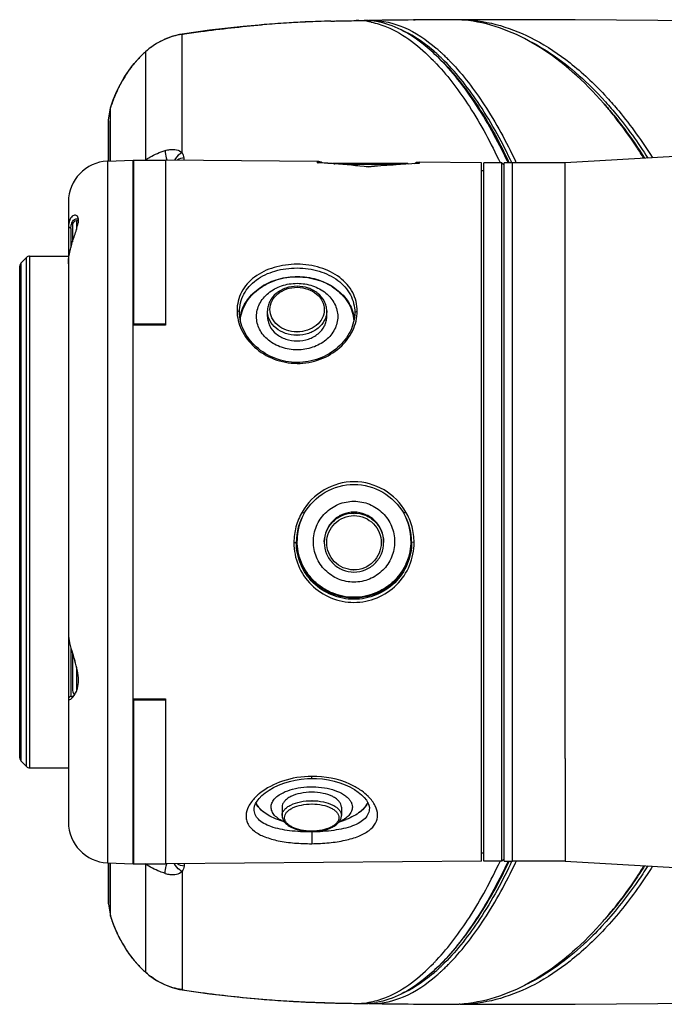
# Model space of a CAD drawing. Header units: millimetres. Extents: x 11 to 407, y 12 to 285.
# Tile 21 of 29: x 135 to 147, y 240 to 258. Entities that reach past the tile are written whole.
import ezdxf

# ---------------------------------------------------------------- set-up
doc = ezdxf.new("R2010")
doc.units = ezdxf.units.MM
doc.header["$LTSCALE"] = 23.1
doc.layers.get('0').update_dxf_attribs({"linetype": 'CONTINUOUS'})
doc.layers.add('02___PRT_ALL_AXES', color=7, linetype='CONTINUOUS')

msp = doc.modelspace()

# ---------------------------------------------------------------- linework, layer by layer
at = {"color": 7, "linetype": 'Continuous'}
for p, q in [((140.7601, 257.8335), (141.1604, 257.8407)), ((141.1604, 257.8407), (141.3036, 257.8426)), ((142.2176, 257.8525), (141.4474, 257.8444)), ((142.9378, 257.8573), (142.2176, 257.8525)), ((142.2176, 257.8525), (142.2482, 257.8527)), ((142.9378, 257.8573), (142.9318, 257.8573)), ((143.0718, 257.8542), (143.0603, 257.8547)), ((143.0779, 257.8539), (143.0718, 257.8542)), ((137.9428, 257.5897), (137.9428, 257.5875)), ((137.9447, 255.4003), (137.9428, 257.5874)), ((137.2668, 257.2628), (137.2667, 255.2653)), ((137.2668, 257.2651), (137.2668, 257.2628)), ((142.7351, 257.2429), (142.7451, 257.2337)), ((142.7451, 257.2337), (142.7515, 257.2277)), ((142.7515, 257.2277), (142.7603, 257.2195)), ((136.5859, 256.0012), (136.6213, 256.229)), ((136.6215, 255.9055), (136.6213, 256.229)), ((136.5859, 255.9926), (136.586, 255.9536)), ((136.586, 255.9536), (136.5862, 255.5118)), ((136.5881, 255.2437), (136.5881, 256.0012)), ((136.6217, 255.5463), (136.6215, 255.9055)), ((136.5862, 255.5118), (136.5863, 255.2648)), ((136.6218, 255.2437), (136.6217, 255.5463)), ((136.5642, 255.2437), (137.0381, 255.2635)), ((136.5642, 255.2437), (136.5642, 242.2834)), ((136.5863, 255.2648), (136.5863, 255.2437)), ((137.0381, 242.2636), (137.0381, 255.2635)), ((137.0456, 255.2638), (137.0456, 252.2135)), ((137.0456, 255.2638), (137.6381, 255.2638)), ((140.4444, 255.24), (137.6381, 255.2645)), ((137.6381, 255.2644), (137.6381, 252.2135)), ((137.9814, 255.2615), (137.9813, 255.3067)), ((140.4444, 255.2162), (140.4444, 255.24)), ((140.4591, 255.2153), (140.4444, 255.2162)), ((140.4549, 255.2163), (140.4592, 255.2161)), ((142.1156, 255.1985), (140.7242, 255.1985)), ((140.7573, 255.1949), (140.7439, 255.1959)), ((140.744, 255.1972), (140.7672, 255.1955)), ((142.1156, 255.1985), (142.1227, 255.1914)), ((142.3077, 255.2), (142.3046, 255.1999)), ((142.3194, 255.1998), (142.3046, 255.1992)), ((142.3194, 255.2236), (142.3194, 255.1998)), ((143.4731, 255.2135), (142.3194, 255.2236)), ((143.4731, 242.3136), (143.4731, 255.2135)), ((143.5181, 242.3135), (143.5181, 255.2135)), ((143.8481, 255.2135), (143.5181, 255.2135)), ((143.8481, 242.3135), (143.8481, 255.2135)), ((143.8931, 255.1685), (143.8481, 255.2135)), ((143.8931, 242.3135), (143.8931, 255.2129)), ((144.0431, 255.2129), (143.8931, 255.2129)), ((144.0431, 242.3135), (144.0431, 255.2135)), ((141.9781, 255.1835), (140.9177, 255.1835)), ((141.3819, 255.139), (141.382, 255.1391)), ((141.3819, 255.1362), (141.3819, 255.139)), ((143.5181, 255.0635), (143.4731, 255.0635)), ((137.0381, 254.8835), (137.0456, 254.8835)), ((135.8456, 254.4943), (135.8456, 243.0328)), ((135.9956, 254.1425), (135.9956, 253.9848)), ((136.0304, 254.1425), (135.9956, 254.1425)), ((135.8906, 254.0013), (135.8456, 254.0344)), ((135.8906, 254.0017), (135.8906, 253.6524)), ((135.9206, 254.0675), (135.9206, 253.7574)), ((134.9676, 253.3605), (135.0736, 253.4666)), ((135.0736, 244.0605), (135.0736, 253.4666)), ((135.1267, 253.4885), (135.1267, 244.0385)), ((135.1267, 253.4885), (135.8456, 253.4885)), ((134.9456, 244.2196), (134.9456, 253.3074)), ((134.9676, 253.3605), (134.9676, 244.1666)), ((138.9585, 252.4857), (139.0031, 252.4599)), ((139.5206, 252.3735), (139.5206, 252.4767)), ((140.6156, 252.3735), (140.6156, 252.4767)), ((141.1785, 252.4746), (141.1331, 252.4488)), ((137.6381, 252.2135), (137.0381, 252.2135)), ((137.6381, 252.236), (137.0456, 252.236)), ((140.1606, 248.7635), (140.199, 248.7409)), ((142.0773, 248.7635), (142.038, 248.741)), ((140.0085, 248.1988), (140.0531, 248.2027)), ((140.0681, 248.234), (140.0681, 248.2353)), ((140.5706, 248.215), (140.5706, 248.1993)), ((141.6656, 248.215), (141.6656, 248.1993)), ((142.1681, 248.2353), (142.1681, 248.234)), ((142.2285, 248.2004), (142.1831, 248.2044)), ((135.8906, 246.2561), (135.8906, 245.3674)), ((135.9206, 246.153), (135.9206, 245.4636)), ((135.9956, 245.8964), (135.9956, 245.4545)), ((135.8456, 245.3236), (135.8906, 245.3675)), ((137.0381, 245.3135), (137.6381, 245.3135)), ((137.0456, 245.3135), (137.0456, 245.2952)), ((137.0456, 245.291), (137.0456, 242.2633)), ((137.0456, 245.291), (137.6381, 245.291)), ((137.6381, 245.3135), (137.6381, 242.2627)), ((134.9676, 244.1666), (135.0736, 244.0605)), ((145.0181, 244.2102), (145.0181, 242.3135)), ((135.1267, 244.0385), (135.8456, 244.0385)), ((139.3682, 243.4733), (139.4182, 243.5244)), ((139.7906, 243.313), (139.7906, 243.1572)), ((140.8856, 243.313), (140.8856, 243.1572)), ((141.4031, 243.2948), (141.4031, 243.2931)), ((139.8401, 243.0313), (139.703, 243.0833)), ((140.8361, 243.0313), (140.9732, 243.0833)), ((137.0381, 242.6435), (137.0456, 242.6435)), ((143.5181, 242.4635), (143.4731, 242.4635)), ((136.5642, 242.2834), (137.0381, 242.2636)), ((136.5859, 242.2834), (136.5859, 242.0906)), ((136.587, 242.2834), (136.5869, 242.26)), ((136.5881, 241.5237), (136.5881, 242.2834)), ((136.6226, 241.9779), (136.6227, 242.2834)), ((143.4731, 242.3135), (137.6381, 242.2626)), ((143.8481, 242.3135), (143.5181, 242.3135)), ((143.8931, 242.3585), (143.8481, 242.3135)), ((143.8931, 242.3135), (144.0431, 242.3135)), ((136.5869, 242.26), (136.5867, 241.5637)), ((137.0456, 242.2633), (137.6381, 242.2633)), ((137.2667, 242.2618), (137.2668, 240.2642)), ((137.9447, 242.1268), (137.9428, 239.9397)), ((137.9814, 242.2656), (137.9813, 242.2203)), ((136.5859, 242.0906), (136.5859, 242.0307)), ((136.5859, 242.0307), (136.5859, 241.5345)), ((136.6224, 241.4879), (136.6226, 241.9779)), ((136.5867, 241.5637), (136.5866, 241.5359)), ((136.5866, 241.5237), (136.6223, 241.2952)), ((136.6223, 241.2952), (136.6224, 241.4879)), ((142.735, 240.2841), (142.745, 240.2934)), ((142.745, 240.2934), (142.7515, 240.2994)), ((142.7515, 240.2994), (142.7603, 240.3076)), ((137.2668, 240.2643), (137.2668, 240.262)), ((137.2668, 240.262), (137.3321, 240.2057)), ((137.9428, 239.9374), (137.9428, 239.9396)), ((141.1604, 239.6864), (141.3036, 239.6845)), ((141.4474, 239.6827), (142.2176, 239.6746)), ((142.2176, 239.6746), (142.9378, 239.6698)), ((142.2176, 239.6746), (142.2482, 239.6744)), ((143.0717, 239.6729), (143.0602, 239.6723)), ((143.0779, 239.6732), (143.0717, 239.6729))]:
    msp.add_line(p, q, dxfattribs=at)
for points in [[(140.7601, 257.8335), (140.217, 257.8154), (139.6595, 257.7828), (139.0745, 257.733), (138.4494, 257.6619), (137.9428, 257.5897)], [(157.7381, 257.5385), (155.0591, 257.6428), (152.4237, 257.7285), (149.9009, 257.7928), (147.4925, 257.8356), (145.2001, 257.8572), (143.154, 257.858)], [(137.9429, 257.5897), (137.8958, 257.5819), (137.7596, 257.5496), (137.6166, 257.4951), (137.4702, 257.4179), (137.3321, 257.3214), (137.2668, 257.2651)], [(155.9677, 255.529), (154.3962, 255.556), (152.6822, 255.5502), (150.8789, 255.5086), (148.9986, 255.433), (147.0429, 255.3302), (145.0181, 255.2135)], [(139.4182, 243.5244), (139.4798, 243.5761), (139.552, 243.6264), (139.6338, 243.6738), (139.7243, 243.7172), (139.8219, 243.7553), (139.9255, 243.7873), (140.0335, 243.8125), (140.1445, 243.8304), (140.2572, 243.8407), (140.3393, 243.8434)], [(140.3393, 243.8434), (140.4241, 243.8419), (140.5368, 243.8331), (140.6475, 243.8168), (140.755, 243.7932), (140.8579, 243.7628), (140.9549, 243.7262), (141.0446, 243.6845), (141.1257, 243.6386), (141.1973, 243.5899), (141.2584, 243.5396)], [(139.2731, 243.2767), (139.2737, 243.2882), (139.2822, 243.3308), (139.3006, 243.3758), (139.329, 243.4233), (139.3682, 243.4733)], [(141.2584, 243.5396), (141.3083, 243.4894), (141.3475, 243.4401), (141.3757, 243.3933), (141.394, 243.3488), (141.4026, 243.3064), (141.4031, 243.2948)], [(145.0181, 242.3135), (147.0429, 242.1969), (148.9986, 242.0941), (150.8789, 242.0185), (152.6822, 241.9769), (154.3962, 241.971), (155.9677, 241.9981)], [(137.3321, 240.2057), (137.4702, 240.1092), (137.6166, 240.032), (137.7596, 239.9775)], [(137.7596, 239.9775), (137.8958, 239.9451), (137.9429, 239.9374)], [(137.9428, 239.9374), (138.4494, 239.8652), (139.0745, 239.7941), (139.6595, 239.7443), (140.217, 239.7117), (140.7601, 239.6936), (141.1604, 239.6864)], [(143.154, 239.6691), (145.2001, 239.6699), (147.4925, 239.6915), (149.9009, 239.7343), (152.4237, 239.7986), (155.0591, 239.8843)]]:
    msp.add_lwpolyline(points, dxfattribs=at)
for centre, radius, start, end in [((141.1978, 236.5036), 21.3337, 94.55316, 94.80028), ((141.2362, 236.0145), 21.8243, 93.45209, 94.55153), ((141.2362, 236.0284), 21.8104, 93.0275, 93.4544), ((141.2136, 236.4457), 21.3925, 92.0374, 93.02602), ((141.3055, 233.7904), 24.0494, 91.46003, 92.0313), ((141.1767, 256.5777), 1.2631, 81.97494, 90.73595), ((141.3199, 256.6265), 1.2162, 88.38418, 90.7694), ((141.1677, 256.5056), 1.3357, 80.43199, 82.02653), ((141.3192, 256.6014), 1.2413, 86.19619, 88.38383), ((141.1643, 256.4849), 1.3567, 79.81998, 80.4344), ((141.4634, 256.6074), 1.2372, 90.74027, 93.13918), ((141.3173, 256.5733), 1.2695, 84.20025, 86.19611), ((141.1605, 256.464), 1.3779, 78.38643, 79.81776), ((141.3121, 256.5247), 1.3184, 80.35356, 84.1864), ((143.8912, 60.6303), 197.2293, 90.486195, 90.709942), ((143.9748, 50.8039), 207.056, 90.288603, 90.477775), ((142.9495, 256.3115), 1.5458, 89.99974, 90.43422), ((142.9492, 255.5052), 2.3521, 87.29338, 89.99221), ((142.946, 255.4409), 2.4166, 85.10592, 86.87346), ((143.0893, 255.5145), 2.3436, 88.45499, 90.24574), ((138.7286, 255.6611), 2.1702, 132.3494, 137.578), ((140.43, 254.7684), 3.313, 48.02076, 49.53501), ((140.4771, 254.7997), 3.3268, 48.23452, 49.55392), ((140.3158, 254.641), 3.4841, 47.08847, 48.02546), ((140.2509, 254.5709), 3.5796, 46.73215, 47.09106), ((140.3713, 254.681), 3.4859, 47.30335, 48.23741), ((140.2284, 254.5274), 3.6956, 46.03517, 46.75683), ((138.7364, 255.6552), 2.1799, 139.34844, 142.8615), ((138.7246, 255.6651), 2.1646, 137.58416, 139.34451), ((139.6348, 254.2282), 4.1186, 43.84378, 44.26606), ((139.5519, 254.1487), 4.2335, 43.07543, 43.84218), ((140.1833, 254.4994), 3.678, 45.81357, 46.72961), ((140.1106, 254.4057), 3.865, 44.69561, 46.03051), ((140.0068, 254.3024), 4.0115, 44.34009, 44.70161), ((139.944, 254.2411), 4.0992, 43.76158, 44.33926), ((138.7959, 255.6123), 2.2533, 144.95867, 148.04295), ((138.7599, 255.6373), 2.2095, 142.8605, 144.95371), ((138.9096, 255.5448), 2.3856, 150.22691, 153.04886), ((138.8459, 255.581), 2.3123, 148.04088, 150.22201), ((139.0839, 255.4607), 2.5791, 155.2166, 157.81658), ((138.9891, 255.5043), 2.4748, 153.04642, 155.2122), ((140.9856, 252.0288), 6.5103, 42.44736, 43.04099), ((139.3246, 255.368), 2.8372, 159.91024, 162.27086), ((139.1963, 255.4147), 2.7006, 157.81407, 159.90683), ((140.6706, 251.9144), 6.7022, 41.33264, 41.90269), ((140.9124, 251.9773), 6.5246, 42.34775, 42.94015), ((140.4926, 251.759), 6.9385, 39.5824, 41.32586), ((140.2641, 251.5693), 7.2355, 38.49827, 39.58696), ((136.5956, 254.4943), 0.75, 92.4, 180), ((140.4431, 255.09), 0.15, 54.24363, 89.5), ((139.3597, 236.9784), 18.2701, 85.65489, 86.54998), ((139.361, 236.4871), 18.7612, 85.77253, 86.64422), ((139.3686, 237.0881), 18.16, 83.63467, 85.61426), ((139.3587, 236.4581), 18.7903, 83.81866, 85.70115), ((143.0923, 236.8926), 18.3235, 92.46384, 95.35601), ((143.0804, 236.4004), 18.8156, 92.36313, 95.179), ((142.3181, 255.0736), 0.15, 89.5, 124.78256), ((142.3107, 255.0483), 0.1518, 86.68995, 91.13121), ((134.5708, 250.8161), 10.3729, 25.10285, 25.26657), ((134.7241, 250.8432), 10.2406, 25.28197, 25.49426), ((134.8178, 250.8595), 10.1939, 25.28253, 25.63632), ((134.8723, 250.8737), 10.211, 25.1753, 25.34069), ((138.2658, 253.7728), 1.7951, 132.66377, 133.16833), ((135.9956, 254.0675), 0.075, 90, 180), ((135.1267, 253.4135), 0.075, 90, 135), ((135.0206, 253.3075), 0.075, 135, 180), ((140.0681, 252.3007), 0.6134, 89.38701, 90), ((139.7335, 252.2381), 0.7305, 165.44622, 171.21606), ((139.7417, 252.2359), 0.739, 163.19982, 165.44763), ((140.3962, 252.2364), 0.7373, 14.61829, 15.98144), ((140.4029, 252.2381), 0.7303, 8.3525, 14.62193), ((140.0681, 252.6966), 0.6684, 269.38701, 270), ((140.0681, 252.7043), 0.6134, 269.38701, 270), ((141.1228, 248.2016), 1.0697, 149.72504, 179.94238), ((141.111, 248.2352), 1.0429, 150.99005, 179.995), ((141.111, 248.2339), 1.0429, 150.92667, 179.92321), ((141.1181, 248.1951), 0.5496, 89.25454, 90), ((141.1181, 248.1916), 0.5044, 89.25454, 90), ((141.1252, 248.2339), 1.0429, 0.07679, 29.05515), ((141.1147, 248.2034), 1.0685, 0.05175, 30.20609), ((141.113, 248.1993), 0.5424, 178.34527, 180.00058), ((141.1228, 248.1993), 0.5428, 0.00115, 1.65574), ((141.1181, 248.1992), 0.5044, 269.25454, 270), ((135.9956, 245.4635), 0.075, 180, 246.33575), ((135.6606, 245.5766), 0.3555, 323.79171, 328.5481), ((135.7038, 245.5449), 0.302, 319.29124, 323.79708), ((135.0206, 244.2196), 0.075, 180, 225), ((135.1267, 244.1135), 0.075, 225, 270), ((140.3381, 242.336), 1.0949, 89.62583, 90.00001), ((140.3381, 242.3645), 1.0049, 89.62583, 90.00001), ((140.806, 242.9281), 0.8179, 44.54857, 44.92985), ((136.5956, 243.0328), 0.75, 180, 267.6), ((140.3381, 243.8719), 1.0049, 269.62583, 270.00001), ((138.2658, 243.7544), 1.7952, 226.83156, 227.33879), ((134.5723, 246.7103), 10.3711, 334.73005, 334.89304), ((134.7256, 246.6832), 10.2389, 334.50232, 334.71389), ((134.8185, 246.6673), 10.1932, 334.36026, 334.71747), ((134.7358, 246.7195), 10.3624, 334.65204, 334.81446), ((140.2614, 245.96), 7.2389, 320.44288, 321.50337), ((139.3266, 242.1598), 2.8392, 197.66799, 200.08917), ((140.6709, 245.6124), 6.7018, 318.09445, 318.66436), ((140.4903, 245.7701), 6.9415, 318.67143, 320.44787), ((139.1963, 242.1124), 2.7006, 200.09317, 202.18593), ((139.0839, 242.0664), 2.5791, 202.18342, 204.7834), ((140.9129, 245.5494), 6.5239, 317.05676, 317.64889), ((140.986, 245.4979), 6.5096, 316.95591, 317.54927), ((138.9891, 242.0228), 2.4748, 204.7878, 206.95358), ((138.9096, 241.9823), 2.3856, 206.95114, 209.77309), ((138.8459, 241.9461), 2.3123, 209.77799, 211.95912), ((138.7959, 241.9148), 2.2533, 211.95705, 215.04133), ((138.7599, 241.8898), 2.2095, 215.04629, 217.1395), ((138.7364, 241.8719), 2.1799, 217.1385, 220.65156), ((139.5519, 243.3784), 4.2335, 316.15782, 316.92457), ((138.7246, 241.862), 2.1646, 220.65549, 222.41584), ((138.7286, 241.866), 2.1702, 222.422, 227.6506), ((140.43, 242.7587), 3.313, 310.46501, 311.97882), ((139.6348, 243.2989), 4.1186, 315.73394, 316.15622), ((140.3159, 242.8859), 3.4839, 311.97412, 312.90932), ((140.251, 242.9561), 3.5795, 312.90675, 313.26785), ((140.3679, 242.8496), 3.4907, 311.76635, 312.69718), ((140.1834, 243.0277), 3.6779, 313.27038, 314.18643), ((140.223, 243.0053), 3.7035, 313.2448, 313.9652), ((140.1034, 243.1288), 3.8753, 313.9699, 315.30108), ((139.998, 243.2338), 4.0241, 315.29503, 315.6555), ((139.9351, 243.2951), 4.112, 315.65631, 316.23456), ((140.4747, 242.7297), 3.3302, 310.45505, 311.76923), ((141.2046, 261.0735), 21.3841, 265.19502, 265.44312), ((141.2301, 261.3959), 21.7075, 265.44358, 266.53828), ((141.2169, 261.1697), 21.481, 266.53691, 266.98684), ((141.1907, 260.6955), 21.006, 266.99035, 268.01142), ((141.3224, 264.5696), 24.8824, 268.01773, 268.53519), ((141.1767, 240.9494), 1.2631, 269.26404, 278.02487), ((141.3199, 240.9006), 1.2162, 269.2306, 271.61562), ((141.1677, 241.0215), 1.3357, 277.97328, 279.56801), ((141.3192, 240.9257), 1.2413, 271.61597, 273.80397), ((141.1643, 241.0422), 1.3567, 279.5656, 280.18013), ((141.4634, 240.9197), 1.2372, 266.861, 269.25973), ((141.3173, 240.9538), 1.2695, 273.80404, 275.79975), ((141.1605, 241.0631), 1.3779, 280.18235, 281.61357), ((141.3121, 241.0024), 1.3184, 275.81359, 279.64644), ((143.8912, 436.8968), 197.2293, 269.290058, 269.513806), ((143.9748, 446.7232), 207.056, 269.522225, 269.711397), ((142.9422, 240.2854), 0.6157, 269.03083, 269.59095), ((142.9475, 241.2241), 1.5544, 269.64377, 270.07497), ((142.9492, 242.018), 2.3483, 270.00881, 272.70921), ((142.9458, 242.0867), 2.4171, 273.13229, 274.89524), ((143.0893, 242.0126), 2.3436, 269.75426, 271.54501)]:
    msp.add_arc(centre, radius, start, end, dxfattribs=at)
for points, knots in [([(137.9428, 257.5874), (138.0585, 257.6056), (138.5467, 257.6772), (139.0375, 257.731), (139.4126, 257.7625)], [0, 0, 0, 0, 0.2372126, 1, 1, 1, 1]), ([(140.6927, 257.832), (140.7329, 257.833), (140.8888, 257.8367), (141.0447, 257.839), (141.1604, 257.8407)], [0, 0, 0, 0, 0.2578924, 1, 1, 1, 1]), ([(141.4379, 257.8137), (141.5347, 257.7938), (141.9695, 257.6543), (142.3366, 257.357), (142.5842, 257.103)], [0, 0, 0, 0, 0.2178748, 1, 1, 1, 1]), ([(141.4481, 257.8444), (141.648, 257.8469), (142.0884, 257.7385), (142.4541, 257.486), (142.6353, 257.3315)], [0, 0, 0, 0, 0.4563866, 1, 1, 1, 1]), ([(142.6838, 257.1507), (142.5921, 257.2417), (142.2607, 257.5402), (141.8473, 257.7711), (141.533, 257.8244)], [0, 0, 0, 0, 0.2883521, 1, 1, 1, 1]), ([(145.6589, 256.3906), (145.2986, 256.7921), (144.5514, 257.455), (143.5946, 257.8108), (143.1522, 257.8486)], [0, 0, 0, 0, 0.5485035, 1, 1, 1, 1]), ([(143.1525, 257.8572), (143.6036, 257.845), (144.3122, 257.6183), (145.1433, 257.0605), (145.5466, 256.6832), (145.7437, 256.4721)], [0, 0, 0, 0, 0.4511231, 0.7112957, 1, 1, 1, 1]), ([(137.9428, 257.5874), (137.885, 257.5783), (137.7602, 257.5539), (137.5244, 257.4586), (137.3604, 257.3481), (137.2668, 257.2628)], [0, 0, 0, 0, 0.2312938, 0.4998287, 1, 1, 1, 1]), ([(142.5801, 257.2889), (142.5347, 257.3276), (142.3616, 257.4671), (142.1714, 257.5866), (142.0237, 257.6549)], [0, 0, 0, 0, 0.2682289, 1, 1, 1, 1]), ([(144.3274, 257.4804), (144.4478, 257.4197), (144.9485, 257.132), (145.3879, 256.7454), (145.6888, 256.4221)], [0, 0, 0, 0, 0.2338668, 1, 1, 1, 1]), ([(136.6213, 256.229), (136.6852, 256.4295), (136.8533, 256.8093), (137.1189, 257.1302), (137.2667, 257.265)], [0, 0, 0, 0, 0.5127373, 1, 1, 1, 1]), ([(142.6443, 257.04), (142.8705, 256.798), (143.3062, 256.2138), (143.6499, 255.5739), (143.8164, 255.2178)], [0, 0, 0, 0, 0.4573534, 1, 1, 1, 1]), ([(143.9513, 255.2435), (143.7726, 255.6221), (143.4042, 256.2964), (142.9303, 256.906), (142.6838, 257.1507)], [0, 0, 0, 0, 0.5465503, 1, 1, 1, 1]), ([(142.7251, 257.1096), (142.9661, 256.8704), (143.43, 256.2765), (143.7918, 255.6195), (143.9675, 255.251)], [0, 0, 0, 0, 0.454064, 1, 1, 1, 1]), ([(144.0083, 255.27), (143.8299, 255.6416), (143.4631, 256.3026), (142.9918, 256.8987), (142.7469, 257.1368)], [0, 0, 0, 0, 0.5468043, 1, 1, 1, 1]), ([(142.9046, 257.0764), (143.1356, 256.8351), (143.58, 256.2478), (143.9306, 255.6034), (144.1008, 255.244)], [0, 0, 0, 0, 0.4565791, 1, 1, 1, 1]), ([(145.7345, 256.3725), (145.8076, 256.2923), (146.1008, 255.9542), (146.362, 255.5889), (146.5432, 255.3023)], [0, 0, 0, 0, 0.2422637, 1, 1, 1, 1]), ([(145.7489, 256.2898), (145.8138, 256.2161), (146.0784, 255.9018), (146.3164, 255.5653), (146.4831, 255.3007)], [0, 0, 0, 0, 0.2388698, 1, 1, 1, 1]), ([(145.7895, 256.4226), (145.864, 256.3411), (146.1693, 255.9899), (146.4402, 255.6093), (146.6284, 255.3086)], [0, 0, 0, 0, 0.2374166, 1, 1, 1, 1]), ([(146.4705, 255.2982), (146.4275, 255.3675), (146.2574, 255.6335), (146.0725, 255.8901), (145.9267, 256.0733)], [0, 0, 0, 0, 0.2583994, 1, 1, 1, 1]), ([(137.2667, 255.2653), (137.2938, 255.2839), (137.4079, 255.3567), (137.534, 255.4097), (137.6317, 255.4403)], [0, 0, 0, 0, 0.2430057, 1, 1, 1, 1]), ([(137.6319, 255.4404), (137.6316, 255.4294), (137.6338, 255.3719), (137.6468, 255.3153), (137.6604, 255.271)], [0, 0, 0, 0, 0.1918289, 1, 1, 1, 1]), ([(137.6317, 255.4403), (137.6604, 255.4488), (137.7626, 255.4727), (137.8929, 255.4581), (137.9447, 255.4003)], [0, 0, 0, 0, 0.2781569, 1, 1, 1, 1]), ([(137.9447, 255.4003), (137.9306, 255.3936), (137.8731, 255.3604), (137.826, 255.3083), (137.8032, 255.263)], [0, 0, 0, 0, 0.2360508, 1, 1, 1, 1]), ([(136.0195, 254.2131), (136.0148, 254.2223), (136.0023, 254.2385), (135.9625, 254.253), (135.9026, 254.2256), (135.8556, 254.1453), (135.8456, 254.0748), (135.8456, 254.0344)], [0, 0, 0, 0, 0.0937893, 0.1780661, 0.3663874, 0.630955, 1, 1, 1, 1]), ([(135.8906, 254.0017), (135.8906, 254.0277), (135.8965, 254.075), (135.9253, 254.1444), (135.972, 254.18), (136.0008, 254.18)], [0, 0, 0, 0, 0.3456824, 0.6187605, 1, 1, 1, 1]), ([(135.9206, 253.7576), (135.9442, 253.833), (135.9827, 253.938), (136.0216, 254.07), (136.0313, 254.1284), (136.0312, 254.1543)], [0, 0, 0, 0, 0.5740609, 0.8115734, 1, 1, 1, 1]), ([(136.0312, 254.1543), (136.0313, 254.1601), (136.0305, 254.1802), (136.0259, 254.2004), (136.0195, 254.2131)], [0, 0, 0, 0, 0.2896946, 1, 1, 1, 1]), ([(135.86, 253.5121), (135.8635, 253.5332), (135.8792, 253.616), (135.9018, 253.6975), (135.9206, 253.7576)], [0, 0, 0, 0, 0.2530158, 1, 1, 1, 1]), ([(141.1785, 252.4746), (141.179, 252.592), (141.1181, 252.8362), (140.8598, 253.1232), (140.4913, 253.2994), (140.0684, 253.36), (139.6455, 253.3036), (139.2771, 253.131), (139.0185, 252.8462), (138.9582, 252.6029), (138.9585, 252.4857)], [0, 0, 0, 0, 0.1135721, 0.2319598, 0.3618619, 0.500955, 0.6397556, 0.768974, 0.8866956, 1, 1, 1, 1]), ([(139.0031, 252.4599), (139.0031, 252.5718), (139.0609, 252.8044), (139.3105, 253.0747), (139.6636, 253.2373), (140.0679, 253.2902), (140.4724, 253.2331), (140.8255, 253.0668), (141.075, 252.7944), (141.1331, 252.561), (141.1331, 252.4488)], [0, 0, 0, 0, 0.1132339, 0.2308852, 0.3601358, 0.499, 0.6381641, 0.7681239, 0.8864763, 1, 1, 1, 1]), ([(139.0204, 252.3059), (139.0249, 252.3601), (139.0466, 252.469), (139.1156, 252.6227), (139.2185, 252.7628), (139.398, 252.927), (139.6857, 253.0714), (140.0735, 253.1287), (140.4606, 253.0682), (140.7467, 252.9213), (140.9242, 252.7556), (141.0253, 252.6146), (141.0924, 252.4603), (141.1127, 252.3512), (141.1165, 252.297)], [0, 0, 0, 0, 0.0563737, 0.1139753, 0.1734891, 0.2352714, 0.3649338, 0.50034, 0.6356607, 0.7651034, 0.8267582, 0.8861552, 0.943669, 1, 1, 1, 1]), ([(139.0343, 252.4495), (139.0632, 252.5455), (139.1648, 252.7327), (139.4107, 252.9468), (139.725, 253.0829), (140.0745, 253.1284), (140.4233, 253.0795), (140.7357, 252.9403), (140.9787, 252.7238), (141.0774, 252.5356), (141.105, 252.4394)], [0, 0, 0, 0, 0.1145489, 0.2366459, 0.3662735, 0.5004165, 0.6344713, 0.7638659, 0.8856729, 1, 1, 1, 1]), ([(139.3181, 252.3735), (139.3181, 252.4137), (139.328, 252.4952), (139.3716, 252.6119), (139.4421, 252.719), (139.5698, 252.8455), (139.7806, 252.9578), (140.0681, 253.0032), (140.3556, 252.9578), (140.5664, 252.8455), (140.6941, 252.719), (140.7646, 252.6119), (140.8082, 252.4952), (140.8181, 252.4137), (140.8181, 252.3735)], [0, 0, 0, 0, 0.0563913, 0.1137968, 0.1730397, 0.2345978, 0.3641666, 0.5000015, 0.6358354, 0.7654022, 0.8269596, 0.8862023, 0.9436079, 1, 1, 1, 1]), ([(140.0681, 252.9333), (139.9978, 252.9333), (139.8589, 252.9111), (139.678, 252.8141), (139.5714, 252.6857), (139.528, 252.5681), (139.5206, 252.507), (139.5206, 252.4767)], [0, 0, 0, 0, 0.2681637, 0.5256323, 0.767618, 0.884578, 1, 1, 1, 1]), ([(140.0616, 252.0909), (139.9969, 252.0916), (139.8699, 252.113), (139.7057, 252.2024), (139.5924, 252.3391), (139.552, 252.5054), (139.5951, 252.6711), (139.7105, 252.8065), (139.876, 252.8941), (140.0034, 252.9141), (140.0681, 252.9141)], [0, 0, 0, 0, 0.1361731, 0.2659331, 0.3862654, 0.4995756, 0.6130208, 0.7336606, 0.8637085, 1, 1, 1, 1]), ([(140.6156, 252.4767), (140.6156, 252.507), (140.6083, 252.5681), (140.5648, 252.6857), (140.4582, 252.8141), (140.2774, 252.9111), (140.1384, 252.9333), (140.0681, 252.9333)], [0, 0, 0, 0, 0.1154217, 0.2323817, 0.4743681, 0.731837, 1, 1, 1, 1]), ([(140.0747, 252.9141), (140.1393, 252.9134), (140.2663, 252.892), (140.4305, 252.8026), (140.5438, 252.666), (140.5842, 252.4997), (140.5411, 252.3339), (140.4257, 252.1986), (140.2602, 252.111), (140.1328, 252.0909), (140.0681, 252.0909)], [0, 0, 0, 0, 0.1361731, 0.2659331, 0.3862654, 0.4995756, 0.6130208, 0.7336606, 0.8637085, 1, 1, 1, 1]), ([(138.9585, 252.4857), (138.958, 252.3631), (139.0234, 252.1058), (139.2713, 251.7859), (139.6361, 251.5639), (140.0676, 251.4822), (140.4997, 251.559), (140.8653, 251.7775), (141.1139, 252.0956), (141.1789, 252.3522), (141.1785, 252.4746)], [0, 0, 0, 0, 0.113639, 0.236384, 0.3666269, 0.5006556, 0.6345176, 0.7643315, 0.8865881, 1, 1, 1, 1]), ([(140.061, 252.0283), (139.9908, 252.029), (139.853, 252.0522), (139.6746, 252.1486), (139.5699, 252.2744), (139.5277, 252.3886), (139.5206, 252.4476), (139.5206, 252.4767)], [0, 0, 0, 0, 0.2720526, 0.5313896, 0.771972, 0.88699, 1, 1, 1, 1]), ([(140.6156, 252.4767), (140.6156, 252.4473), (140.6084, 252.3878), (140.5654, 252.2727), (140.4591, 252.1463), (140.2782, 252.0503), (140.1389, 252.0282), (140.0681, 252.0282)], [0, 0, 0, 0, 0.1129269, 0.2278925, 0.468501, 0.7279762, 1, 1, 1, 1]), ([(141.1331, 252.4488), (141.1331, 252.3316), (141.0708, 252.0859), (140.8311, 251.7823), (140.4806, 251.5742), (140.0672, 251.5013), (139.6543, 251.5792), (139.3048, 251.7908), (139.0657, 252.0961), (139.0031, 252.3425), (139.0031, 252.4599)], [0, 0, 0, 0, 0.1133893, 0.2357528, 0.3655792, 0.4993256, 0.6332359, 0.7634967, 0.8863663, 1, 1, 1, 1]), ([(140.8181, 252.3735), (140.8181, 252.3332), (140.8082, 252.2517), (140.7646, 252.1351), (140.6941, 252.028), (140.5664, 251.9015), (140.3556, 251.7891), (140.0681, 251.7437), (139.7806, 251.7891), (139.5698, 251.9015), (139.4421, 252.028), (139.3716, 252.1351), (139.328, 252.2517), (139.3181, 252.3332), (139.3181, 252.3735)], [0, 0, 0, 0, 0.0563913, 0.1137968, 0.1730397, 0.2345978, 0.3641666, 0.5000015, 0.6358354, 0.7654022, 0.8269596, 0.8862023, 0.9436079, 1, 1, 1, 1]), ([(139.5206, 252.3735), (139.5206, 252.3441), (139.5278, 252.2846), (139.5708, 252.1695), (139.6771, 252.0431), (139.858, 251.9471), (139.9974, 251.925), (140.0681, 251.925)], [0, 0, 0, 0, 0.1129262, 0.2278911, 0.4684991, 0.7279726, 1, 1, 1, 1]), ([(140.0681, 251.925), (140.1389, 251.925), (140.2782, 251.9471), (140.4591, 252.0431), (140.5654, 252.1695), (140.6084, 252.2846), (140.6156, 252.3441), (140.6156, 252.3735)], [0, 0, 0, 0, 0.2720235, 0.5314973, 0.772108, 0.8870737, 1, 1, 1, 1]), ([(142.0773, 248.7635), (141.9822, 248.9296), (141.6986, 249.2165), (141.1189, 249.3742), (140.5394, 249.216), (140.2558, 248.9295), (140.1606, 248.7635)], [0, 0, 0, 0, 0.2500826, 0.5000664, 0.7499772, 1, 1, 1, 1]), ([(140.199, 248.7409), (140.2912, 248.8992), (140.5633, 249.1729), (141.1184, 249.3227), (141.6738, 249.1734), (141.946, 248.8994), (142.038, 248.741)], [0, 0, 0, 0, 0.2499977, 0.4999242, 0.7499334, 1, 1, 1, 1]), ([(140.3681, 248.215), (140.3681, 248.3122), (140.4072, 248.5088), (140.5741, 248.7572), (140.8238, 248.9233), (141.1181, 248.9816), (141.4124, 248.9233), (141.6621, 248.7572), (141.829, 248.5088), (141.8681, 248.3122), (141.8681, 248.215)], [0, 0, 0, 0, 0.1247791, 0.2496886, 0.3747813, 0.5000014, 0.6252206, 0.7503113, 0.8752198, 1, 1, 1, 1]), ([(140.1606, 248.7635), (140.1112, 248.678), (140.0344, 248.4942), (140.0086, 248.2967), (140.0085, 248.1988)], [0, 0, 0, 0, 0.5019285, 1, 1, 1, 1]), ([(141.1181, 248.7604), (141.0469, 248.7604), (140.903, 248.7321), (140.7211, 248.6108), (140.5991, 248.4295), (140.5706, 248.286), (140.5706, 248.215)], [0, 0, 0, 0, 0.2504384, 0.5006207, 0.7504409, 1, 1, 1, 1]), ([(140.5708, 248.215), (140.5729, 248.2846), (140.6044, 248.4247), (140.7272, 248.6004), (140.907, 248.7174), (141.0482, 248.7447), (141.1181, 248.7447)], [0, 0, 0, 0, 0.2495603, 0.4993849, 0.749569, 1, 1, 1, 1]), ([(141.1116, 247.6949), (141.0465, 247.6957), (140.9153, 247.7232), (140.7502, 247.8358), (140.6403, 248.0027), (140.6027, 248.1988), (140.6429, 248.3943), (140.755, 248.5598), (140.9215, 248.6702), (141.053, 248.696), (141.1181, 248.696)], [0, 0, 0, 0, 0.1252184, 0.2503056, 0.375213, 0.4999925, 0.6247735, 0.7496848, 0.8747776, 1, 1, 1, 1]), ([(141.6656, 248.215), (141.6656, 248.286), (141.6371, 248.4295), (141.5152, 248.6108), (141.3332, 248.7321), (141.1893, 248.7604), (141.1181, 248.7604)], [0, 0, 0, 0, 0.2495582, 0.4993757, 0.749558, 1, 1, 1, 1]), ([(141.1247, 248.6959), (141.1897, 248.6951), (141.3209, 248.6676), (141.486, 248.555), (141.5959, 248.3881), (141.6336, 248.192), (141.5934, 247.9965), (141.4813, 247.831), (141.3147, 247.7206), (141.1832, 247.6948), (141.1181, 247.6948)], [0, 0, 0, 0, 0.1252184, 0.2503056, 0.375213, 0.4999925, 0.6247735, 0.7496848, 0.8747776, 1, 1, 1, 1]), ([(141.1253, 248.7447), (141.1946, 248.7438), (141.3342, 248.7151), (141.5115, 248.5976), (141.6324, 248.4229), (141.6634, 248.2841), (141.6654, 248.215)], [0, 0, 0, 0, 0.250431, 0.500612, 0.7504363, 1, 1, 1, 1]), ([(142.2285, 248.2004), (142.2284, 248.2986), (142.2026, 248.4955), (142.1261, 248.6787), (142.0773, 248.7635)], [0, 0, 0, 0, 0.5005929, 1, 1, 1, 1]), ([(140.0085, 248.1988), (140.008, 248.0547), (140.066, 247.7639), (140.3117, 247.3966), (140.6205, 247.1924), (140.8992, 247.1088), (141.1899, 247.0803), (141.5549, 247.1519), (141.9247, 247.3975), (142.1711, 247.7653), (142.2289, 248.0563), (142.2285, 248.2004)], [0, 0, 0, 0, 0.1248964, 0.2491889, 0.3738563, 0.4368479, 0.5000192, 0.6256858, 0.750578, 0.8750464, 1, 1, 1, 1]), ([(142.1831, 248.2044), (142.1831, 248.0665), (142.1278, 247.7883), (141.8901, 247.4379), (141.5351, 247.2052), (141.1177, 247.1239), (140.7004, 247.2048), (140.3459, 247.4371), (140.1083, 247.7869), (140.0531, 248.0649), (140.0531, 248.2027)], [0, 0, 0, 0, 0.1250316, 0.2495488, 0.3745164, 0.5003013, 0.6259695, 0.7506924, 0.8750206, 1, 1, 1, 1]), ([(142.1827, 248.2044), (142.1787, 248.069), (142.1173, 247.7969), (141.8788, 247.4554), (141.5289, 247.2277), (141.119, 247.1478), (140.7089, 247.227), (140.3587, 247.4542), (140.1196, 247.7953), (140.0578, 248.0674), (140.0536, 248.2027)], [0, 0, 0, 0, 0.1247904, 0.2496977, 0.3747852, 0.4999972, 0.6252086, 0.7502961, 0.8752061, 1, 1, 1, 1]), ([(142.1681, 248.234), (142.1681, 248.1656), (142.1546, 248.0285), (142.0944, 247.8311), (141.9967, 247.649), (141.8653, 247.4895), (141.7051, 247.3586), (141.4624, 247.2292), (141.1181, 247.1605), (140.7739, 247.2292), (140.5311, 247.3586), (140.3709, 247.4895), (140.2395, 247.649), (140.1418, 247.8311), (140.0817, 248.0285), (140.0681, 248.1656), (140.0681, 248.234)], [0, 0, 0, 0, 0.0624598, 0.1249333, 0.1874424, 0.249994, 0.3125923, 0.3752335, 0.5, 0.6247665, 0.6874077, 0.750006, 0.8125576, 0.8750667, 0.9375402, 1, 1, 1, 1]), ([(141.8681, 248.215), (141.8681, 248.1178), (141.829, 247.9212), (141.6621, 247.6729), (141.4124, 247.5067), (141.1181, 247.4484), (140.8238, 247.5067), (140.5741, 247.6729), (140.4072, 247.9212), (140.3681, 248.1178), (140.3681, 248.215)], [0, 0, 0, 0, 0.1247791, 0.2496886, 0.3747813, 0.5000014, 0.6252206, 0.7503113, 0.8752198, 1, 1, 1, 1]), ([(140.5706, 248.1993), (140.5706, 248.1283), (140.5991, 247.9848), (140.7211, 247.8034), (140.9031, 247.6821), (141.0469, 247.6537), (141.1181, 247.6537)], [0, 0, 0, 0, 0.2496268, 0.4994741, 0.7496295, 1, 1, 1, 1]), ([(141.1181, 247.6537), (141.1893, 247.6537), (141.3332, 247.6821), (141.5151, 247.8034), (141.6371, 247.9848), (141.6656, 248.1283), (141.6656, 248.1993)], [0, 0, 0, 0, 0.2503705, 0.5005259, 0.7503732, 1, 1, 1, 1]), ([(135.8456, 246.5141), (135.8456, 246.4572), (135.8665, 246.3345), (135.9013, 246.2165), (135.9206, 246.1531)], [0, 0, 0, 0, 0.4621381, 1, 1, 1, 1]), ([(135.9639, 245.391), (135.985, 245.4254), (136.0209, 245.5105), (136.0379, 245.662), (136.0142, 245.8354), (135.981, 245.9542), (135.9628, 246.0152)], [0, 0, 0, 0, 0.187996, 0.4249064, 0.7025015, 1, 1, 1, 1]), ([(135.9637, 245.3912), (135.9594, 245.3865), (135.945, 245.3719), (135.9285, 245.3584), (135.9152, 245.3534)], [0, 0, 0, 0, 0.3089673, 1, 1, 1, 1]), ([(135.8456, 245.3236), (135.8456, 245.3166), (135.8494, 245.3001), (135.8778, 245.3005), (135.9041, 245.3188), (135.9229, 245.3365), (135.9327, 245.3479)], [0, 0, 0, 0, 0.178221, 0.344011, 0.613791, 1, 1, 1, 1]), ([(135.9042, 245.351), (135.9006, 245.351), (135.8919, 245.3542), (135.8906, 245.3632), (135.8906, 245.3674)], [0, 0, 0, 0, 0.4573666, 1, 1, 1, 1]), ([(140.3394, 243.8803), (140.1567, 243.8789), (139.8122, 243.8233), (139.4992, 243.6641), (139.3747, 243.5631)], [0, 0, 0, 0, 0.5327042, 1, 1, 1, 1]), ([(140.3393, 243.8434), (140.3401, 243.8439), (140.3385, 243.8484), (140.34, 243.8549), (140.3392, 243.8667), (140.3394, 243.8754), (140.3394, 243.8803)], [0, 0, 0, 0, 0.0740756, 0.282455, 0.6022432, 1, 1, 1, 1]), ([(141.2292, 243.6321), (141.1704, 243.6715), (140.8978, 243.8221), (140.5791, 243.8821), (140.3394, 243.8803)], [0, 0, 0, 0, 0.228057, 1, 1, 1, 1]), ([(139.3747, 243.5631), (139.3677, 243.5574), (139.3406, 243.5348), (139.3147, 243.5108), (139.2962, 243.4921)], [0, 0, 0, 0, 0.256877, 1, 1, 1, 1]), ([(139.5881, 243.313), (139.5881, 243.3379), (139.5991, 243.3906), (139.6449, 243.4624), (139.7164, 243.527), (139.8295, 243.5941), (139.9903, 243.6511), (140.1944, 243.6864), (140.4103, 243.6916), (140.6203, 243.6661), (140.8072, 243.6123), (140.9383, 243.5438), (141.0159, 243.4767), (141.0568, 243.4249), (141.0823, 243.37), (141.0881, 243.3316), (141.0881, 243.313)], [0, 0, 0, 0, 0.0411251, 0.0865036, 0.138845, 0.1990817, 0.3030696, 0.4191756, 0.5404521, 0.6591201, 0.7678111, 0.8609107, 0.9009204, 0.9367768, 0.9693258, 1, 1, 1, 1]), ([(140.3381, 243.5868), (140.2679, 243.5868), (140.1351, 243.5743), (139.9812, 243.5267), (139.8842, 243.4692), (139.8321, 243.4221), (139.7986, 243.3696), (139.7906, 243.3312), (139.7906, 243.313)], [0, 0, 0, 0, 0.3183738, 0.6015476, 0.7221092, 0.8268681, 0.9176935, 1, 1, 1, 1]), ([(140.8856, 243.313), (140.8856, 243.3312), (140.8776, 243.3696), (140.8441, 243.4221), (140.792, 243.4692), (140.6951, 243.5267), (140.5412, 243.5743), (140.4083, 243.5868), (140.3381, 243.5868)], [0, 0, 0, 0, 0.0823064, 0.1731311, 0.2778887, 0.3984487, 0.6816217, 1, 1, 1, 1]), ([(141.3851, 243.5057), (141.3738, 243.517), (141.3252, 243.563), (141.2716, 243.6037), (141.2292, 243.6321)], [0, 0, 0, 0, 0.2377968, 1, 1, 1, 1]), ([(139.2962, 243.4921), (139.2467, 243.4421), (139.1656, 243.3395), (139.118, 243.1856), (139.1291, 243.073), (139.1703, 242.967), (139.2837, 242.8494), (139.4809, 242.751), (139.7324, 242.6825), (140.0248, 242.6431), (140.2322, 242.6357), (140.3394, 242.6365)], [0, 0, 0, 0, 0.1158653, 0.2117486, 0.25575, 0.2998171, 0.3965936, 0.5153925, 0.6591247, 0.8236049, 1, 1, 1, 1]), ([(139.4546, 243.2171), (139.4379, 243.2294), (139.3795, 243.2768), (139.3294, 243.3363), (139.305, 243.3851)], [0, 0, 0, 0, 0.2755007, 1, 1, 1, 1]), ([(139.703, 243.0833), (139.6557, 243.1013), (139.5676, 243.1408), (139.4243, 243.2319), (139.3394, 243.325), (139.3106, 243.3933)], [0, 0, 0, 0, 0.2978522, 0.5640848, 1, 1, 1, 1]), ([(139.7906, 243.1572), (139.7906, 243.1753), (139.7986, 243.2138), (139.8321, 243.2662), (139.8842, 243.3134), (139.9812, 243.3708), (140.1351, 243.4184), (140.2679, 243.4309), (140.3381, 243.4309)], [0, 0, 0, 0, 0.0823069, 0.1731323, 0.2778905, 0.3984506, 0.6816258, 1, 1, 1, 1]), ([(140.3316, 242.867), (140.2675, 242.8674), (140.1466, 242.8795), (140.0067, 242.9238), (139.919, 242.9767), (139.8721, 243.02), (139.8422, 243.0682), (139.8322, 243.1199), (139.8436, 243.1715), (139.8747, 243.2194), (139.9227, 243.2624), (140.0116, 243.3147), (140.1524, 243.358), (140.274, 243.3694), (140.3381, 243.3694)], [0, 0, 0, 0, 0.1590952, 0.3001811, 0.3601589, 0.412268, 0.4575048, 0.4986308, 0.5399091, 0.5855393, 0.6381595, 0.6986622, 0.8405865, 1, 1, 1, 1]), ([(140.3447, 243.3694), (140.4087, 243.369), (140.5297, 243.3569), (140.6696, 243.3126), (140.7572, 243.2597), (140.8042, 243.2163), (140.834, 243.1682), (140.8441, 243.1164), (140.8326, 243.0648), (140.8016, 243.017), (140.7535, 242.974), (140.6646, 242.9217), (140.5238, 242.8783), (140.4023, 242.8669), (140.3381, 242.8669)], [0, 0, 0, 0, 0.1590952, 0.3001811, 0.3601589, 0.412268, 0.4575048, 0.4986308, 0.5399091, 0.5855393, 0.6381595, 0.6986622, 0.8405865, 1, 1, 1, 1]), ([(140.3394, 242.6365), (140.4462, 242.6373), (140.6529, 242.6479), (140.9444, 242.6914), (141.1954, 242.763), (141.3922, 242.8639), (141.5254, 243.0001), (141.5699, 243.1728), (141.516, 243.3508), (141.4374, 243.4526), (141.3889, 243.5018)], [0, 0, 0, 0, 0.1763869, 0.3413125, 0.4858587, 0.6057241, 0.7034371, 0.7909376, 0.885877, 1, 1, 1, 1]), ([(140.3453, 243.4309), (140.4148, 243.4304), (140.5461, 243.4173), (140.6981, 243.3694), (140.7935, 243.3122), (140.8449, 243.2653), (140.8777, 243.2132), (140.8856, 243.1751), (140.8856, 243.1572)], [0, 0, 0, 0, 0.3186429, 0.6014997, 0.721901, 0.8266011, 0.917506, 1, 1, 1, 1]), ([(141.3699, 243.4041), (141.3433, 243.3335), (141.258, 243.2365), (141.1122, 243.1425), (141.0219, 243.1018), (140.9732, 243.0833)], [0, 0, 0, 0, 0.4338636, 0.7005121, 1, 1, 1, 1]), ([(141.3758, 243.3946), (141.3682, 243.3781), (141.3285, 243.308), (141.2684, 243.2514), (141.2184, 243.2146)], [0, 0, 0, 0, 0.2264773, 1, 1, 1, 1]), ([(140.3381, 242.8534), (140.2014, 242.8522), (139.9469, 242.8643), (139.6467, 242.9212), (139.4559, 243.0042), (139.3534, 243.0782), (139.2876, 243.1703), (139.2731, 243.2408), (139.2731, 243.2747)], [0, 0, 0, 0, 0.3306873, 0.6156178, 0.7323883, 0.8316837, 0.9179385, 1, 1, 1, 1]), ([(139.838, 243.0336), (139.8013, 243.05), (139.7349, 243.0857), (139.6536, 243.1532), (139.6009, 243.2295), (139.5881, 243.2864), (139.5881, 243.313)], [0, 0, 0, 0, 0.3060871, 0.5705283, 0.7971097, 1, 1, 1, 1]), ([(141.4031, 243.2931), (141.4031, 243.2591), (141.3886, 243.1883), (141.3229, 243.0954), (141.2206, 243.0197), (141.0301, 242.9334), (140.73, 242.8713), (140.475, 242.8546), (140.3381, 242.8534)], [0, 0, 0, 0, 0.0819282, 0.1684374, 0.2680919, 0.3851318, 0.6701168, 1, 1, 1, 1]), ([(141.0881, 243.313), (141.0881, 243.2864), (141.0753, 243.2295), (141.0227, 243.1532), (140.9414, 243.0857), (140.8749, 243.05), (140.8382, 243.0336)], [0, 0, 0, 0, 0.2028896, 0.4294706, 0.6939114, 1, 1, 1, 1]), ([(139.7906, 243.1572), (139.7906, 243.1355), (139.7994, 243.091), (139.8356, 243.0316), (139.8901, 242.9807), (139.9871, 242.9216), (140.1389, 242.8734), (140.2695, 242.8609), (140.3381, 242.8609)], [0, 0, 0, 0, 0.0956828, 0.1954766, 0.3035768, 0.4230161, 0.6961014, 1, 1, 1, 1]), ([(140.3381, 242.8609), (140.4067, 242.8609), (140.5373, 242.8734), (140.6891, 242.9216), (140.7861, 242.9807), (140.8406, 243.0316), (140.8768, 243.091), (140.8856, 243.1355), (140.8856, 243.1572)], [0, 0, 0, 0, 0.3039007, 0.5769863, 0.696425, 0.8045243, 0.9043165, 1, 1, 1, 1]), ([(140.3381, 242.8534), (140.3383, 242.8336), (140.3389, 242.7613), (140.3397, 242.689), (140.3394, 242.6365)], [0, 0, 0, 0, 0.2732383, 1, 1, 1, 1]), ([(142.6443, 240.4871), (142.8705, 240.729), (143.3062, 241.3133), (143.6499, 241.9532), (143.8164, 242.3093)], [0, 0, 0, 0, 0.4573534, 1, 1, 1, 1]), ([(143.951, 242.283), (143.7724, 241.9045), (143.404, 241.2304), (142.9303, 240.6211), (142.6838, 240.3764)], [0, 0, 0, 0, 0.5465421, 1, 1, 1, 1]), ([(142.9047, 240.4509), (143.1357, 240.6921), (143.5802, 241.2793), (143.9304, 241.9239), (144.1006, 242.2831)], [0, 0, 0, 0, 0.4566085, 1, 1, 1, 1]), ([(137.6317, 242.0868), (137.5986, 242.0972), (137.471, 242.1421), (137.3496, 242.205), (137.2667, 242.2618)], [0, 0, 0, 0, 0.2570404, 1, 1, 1, 1]), ([(137.6319, 242.0867), (137.6316, 242.0981), (137.634, 242.1579), (137.648, 242.2168), (137.6624, 242.2628)], [0, 0, 0, 0, 0.1914339, 1, 1, 1, 1]), ([(137.6319, 242.0867), (137.6604, 242.0776), (137.763, 242.0546), (137.8929, 242.069), (137.9447, 242.1268)], [0, 0, 0, 0, 0.2781674, 1, 1, 1, 1]), ([(137.9447, 242.1268), (137.9304, 242.1335), (137.873, 242.1669), (137.8259, 242.2189), (137.8032, 242.264)], [0, 0, 0, 0, 0.238727, 1, 1, 1, 1]), ([(142.7251, 240.4175), (142.9661, 240.6566), (143.4298, 241.2504), (143.7916, 241.9072), (143.9673, 242.2756)], [0, 0, 0, 0, 0.4540724, 1, 1, 1, 1]), ([(144.008, 242.2566), (143.8297, 241.8851), (143.4629, 241.2242), (142.9918, 240.6283), (142.7469, 240.3903)], [0, 0, 0, 0, 0.5467961, 1, 1, 1, 1]), ([(146.5432, 242.2248), (146.4816, 242.1274), (146.2351, 241.7539), (145.9582, 241.3999), (145.7343, 241.1544)], [0, 0, 0, 0, 0.2574856, 1, 1, 1, 1]), ([(146.4832, 242.2265), (146.4261, 242.1359), (146.2013, 241.7933), (145.951, 241.4672), (145.7512, 241.2399)], [0, 0, 0, 0, 0.2613148, 1, 1, 1, 1]), ([(146.6284, 242.2185), (146.5635, 242.1148), (146.3086, 241.7255), (146.0207, 241.3573), (145.7892, 241.1042)], [0, 0, 0, 0, 0.2628969, 1, 1, 1, 1]), ([(146.4705, 242.2289), (146.4275, 242.1596), (146.2574, 241.8937), (146.0726, 241.6371), (145.9269, 241.454)], [0, 0, 0, 0, 0.2583973, 1, 1, 1, 1]), ([(136.6222, 241.2952), (136.6862, 241.0952), (136.8542, 240.7166), (137.1192, 240.3965), (137.2667, 240.2621)], [0, 0, 0, 0, 0.5126694, 1, 1, 1, 1]), ([(145.6586, 241.1362), (145.2984, 240.7348), (144.5512, 240.0719), (143.5945, 239.7163), (143.1521, 239.6785)], [0, 0, 0, 0, 0.5484735, 1, 1, 1, 1]), ([(145.7434, 241.0547), (145.5464, 240.8437), (145.1431, 240.4665), (144.3121, 239.9087), (143.6035, 239.6821), (143.1525, 239.6699)], [0, 0, 0, 0, 0.2887, 0.5488712, 1, 1, 1, 1]), ([(145.6886, 241.1048), (145.5838, 240.9922), (145.1767, 240.5847), (144.7047, 240.2367), (144.3274, 240.0467)], [0, 0, 0, 0, 0.2669422, 1, 1, 1, 1]), ([(141.4379, 239.7134), (141.5347, 239.7333), (141.9695, 239.8728), (142.3366, 240.1701), (142.5842, 240.4241)], [0, 0, 0, 0, 0.2178748, 1, 1, 1, 1]), ([(142.6838, 240.3764), (142.5921, 240.2854), (142.2607, 239.9869), (141.8473, 239.756), (141.533, 239.7027)], [0, 0, 0, 0, 0.2883521, 1, 1, 1, 1]), ([(137.9428, 239.9396), (137.8849, 239.9488), (137.7602, 239.9731), (137.5244, 240.0685), (137.3604, 240.179), (137.2668, 240.2643)], [0, 0, 0, 0, 0.2312484, 0.4998322, 1, 1, 1, 1]), ([(141.4481, 239.6827), (141.6481, 239.6802), (142.0885, 239.7886), (142.4542, 240.0412), (142.6355, 240.1958)], [0, 0, 0, 0, 0.4563878, 1, 1, 1, 1]), ([(142.5801, 240.2382), (142.5347, 240.1995), (142.3616, 240.06), (142.1714, 239.9404), (142.0237, 239.8722)], [0, 0, 0, 0, 0.268229, 1, 1, 1, 1]), ([(137.9428, 239.9396), (138.0585, 239.9214), (138.547, 239.8499), (139.0381, 239.7961), (139.4133, 239.7646)], [0, 0, 0, 0, 0.2372017, 1, 1, 1, 1]), ([(140.6864, 239.6954), (140.7271, 239.6943), (140.8851, 239.6906), (141.0432, 239.6881), (141.1604, 239.6864)], [0, 0, 0, 0, 0.2579072, 1, 1, 1, 1])]:
    msp.add_open_spline(points, degree=3, knots=knots, dxfattribs=at)
for points in [[(137.9813, 255.3067), (137.9813, 255.3402), (137.9669, 255.3753), (137.9447, 255.4003)], [(137.9813, 255.3067), (137.9382, 255.3022), (137.8943, 255.2878), (137.8587, 255.263)], [(140.4444, 255.2162), (140.4479, 255.2164), (140.4514, 255.2165), (140.4548, 255.2161)], [(136.0008, 254.18), (136.0111, 254.18), (136.0218, 254.1772), (136.0306, 254.1718)], [(135.8456, 253.3471), (135.8456, 253.4023), (135.8511, 253.4576), (135.86, 253.5121)], [(135.9206, 246.1531), (135.9346, 246.1071), (135.949, 246.0613), (135.9628, 246.0152)], [(135.9152, 245.3534), (135.9117, 245.352), (135.9079, 245.351), (135.9042, 245.351)], [(137.9813, 242.2203), (137.9382, 242.2249), (137.8943, 242.2393), (137.8587, 242.2641)], [(137.9813, 242.2203), (137.9812, 242.1869), (137.967, 242.1518), (137.9447, 242.1267)]]:
    msp.add_open_spline(points, degree=3, dxfattribs=at)
at = {"layer": '02___PRT_ALL_AXES', "color": 7, "linetype": 'Continuous'}
for p, q in [((145.0181, 255.2135), (144.0431, 255.2135)), ((145.0181, 253.3168), (145.0181, 255.2135)), ((145.0185, 249.9334), (145.0181, 253.3168)), ((145.0181, 248.7635), (145.0185, 249.9334)), ((145.0185, 247.5937), (145.0181, 248.7635)), ((145.0181, 244.2102), (145.0185, 247.5937)), ((145.0181, 242.3135), (144.0431, 242.3135))]:
    msp.add_line(p, q, dxfattribs=at)

doc.saveas('drawing.dxf')
